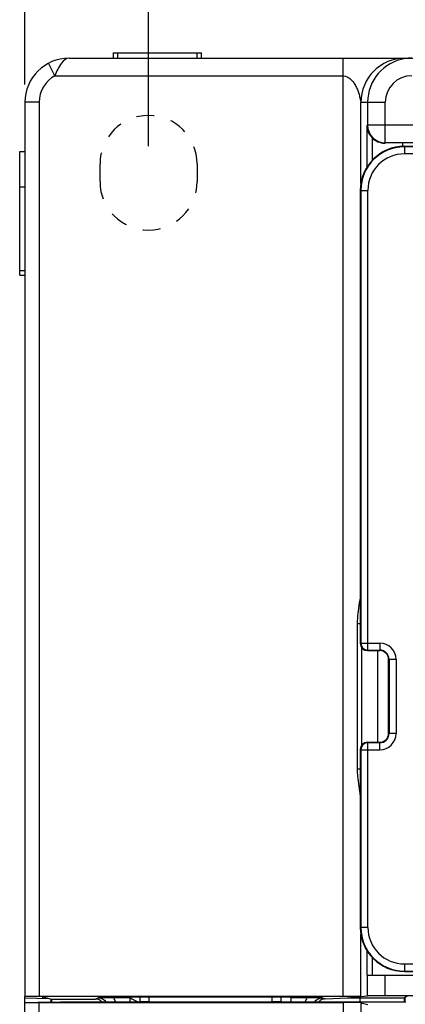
# Model space of a CAD drawing. Header units: millimetres. Extents: x 88 to 1193, y 471 to 1243.
# Tile 29 of 47: x 214 to 236, y 1105 to 1160. Entities that reach past the tile are written whole.
import ezdxf

# ---------------------------------------------------------------- set-up
doc = ezdxf.new("R2010")
doc.units = ezdxf.units.MM
doc.header["$LTSCALE"] = 20
doc.header["$PDMODE"] = 3
doc.header["$PDSIZE"] = 0.3
doc.linetypes.add('DASHED', pattern=[0.2, 0.1, -0.1])
doc.layers.get('0').update_dxf_attribs({"linetype": 'CONTINUOUS'})
doc.layers.get('Defpoints').update_dxf_attribs({"linetype": 'CONTINUOUS'})
for name, color, linetype in [('03_ALL_AXES', 7, 'CONTINUOUS'), ('07_ALL_FEATURES', 7, 'CONTINUOUS'), ('7_ALL_FEATURES', 7, 'CONTINUOUS'), ('DASHED', 4, 'DASHED'), ('DIM', 6, 'CONTINUOUS')]:
    doc.layers.add(name, color=color, linetype=linetype)
doc.styles.get("Standard").update_dxf_attribs({"font": 'arial.ttf'})
doc.dimstyles.get("Standard").update_dxf_attribs({"dimtxt": 6, "dimasz": 4, "dimexe": 1, "dimexo": 1, "dimgap": 0.09, "dimtad": 1, "dimdec": 1, "dimzin": 0, "dimdsep": 46, "dimtxsty": 'Standard', "dimblk": '_FILLED', "dimcen": 0.09, "dimclrd": 256, "dimclre": 256, "dimadec": 0, "dimazin": 0, "dimtp": 0.1, "dimtm": 0.1, "dimtfac": 1, "dimtdec": 1, "dimtmove": 0, "dimatfit": 3, "dimldrblk": '_FILLED', "dimfxl": 1, "dimtolj": 1, "dimtzin": 0, "dimlwe": -1, "dimarcsym": 0})

# ---------------------------------------------------------------- blocks, each defined once
blk = doc.blocks.new('_FILLED')
at = {"color": 0, "linetype": 'ByBlock'}
blk.add_solid([(0, 0), (-1, 0.167), (-1, -0.167)], dxfattribs=at)
blk = doc.blocks.new('*D3')
at = {"layer": 'Defpoints', "color": 0, "transparency": 16777216}
for p in [(294.762, 1167.027), (221.762, 1152.318), (294.762, 1152.318)]:
    blk.add_point(p, dxfattribs=at)
at = {"layer": 'DIM', "color": 7, "transparency": 16777216}
for p, q in [((221.762, 1153.318), (221.762, 1168.027)), ((294.762, 1153.318), (294.762, 1168.027))]:
    blk.add_line(p, q, dxfattribs=at)
at = {"layer": 'DIM', "color": 7, "lineweight": -2, "transparency": 16777216}
blk.add_line((225.762, 1167.027), (290.762, 1167.027), dxfattribs=at)
at = {"layer": 'DIM', "color": 7, "lineweight": -2, "transparency": 16777216, "xscale": 4, "yscale": 4, "zscale": 4, "rotation": 180}
blk.add_blockref('_FILLED', (221.762, 1167.027), dxfattribs=at)
at = {"layer": 'DIM', "color": 7, "lineweight": -2, "transparency": 16777216, "xscale": 4, "yscale": 4, "zscale": 4}
blk.add_blockref('_FILLED', (294.762, 1167.027), dxfattribs=at)
at = {"layer": 'DIM', "color": 0, "transparency": 16777216, "insert": (258.262, 1171.539), "char_height": 6, "attachment_point": 5}
blk.add_mtext('\\A1;W1', dxfattribs=at)
blk = doc.blocks.new('*D4')
at = {"layer": 'Defpoints', "color": 0, "transparency": 16777216}
for p in [(301.762, 1179.547), (301.762, 1157.124), (214.762, 1155.818)]:
    blk.add_point(p, dxfattribs=at)
at = {"layer": 'DIM', "color": 7, "transparency": 16777216}
for p, q in [((214.762, 1156.818), (214.762, 1180.547)), ((301.762, 1158.124), (301.762, 1180.547))]:
    blk.add_line(p, q, dxfattribs=at)
at = {"layer": 'DIM', "color": 7, "lineweight": -2, "transparency": 16777216}
blk.add_line((218.762, 1179.547), (297.762, 1179.547), dxfattribs=at)
at = {"layer": 'DIM', "color": 7, "lineweight": -2, "transparency": 16777216, "xscale": 4, "yscale": 4, "zscale": 4, "rotation": 180}
blk.add_blockref('_FILLED', (214.762, 1179.547), dxfattribs=at)
at = {"layer": 'DIM', "color": 7, "lineweight": -2, "transparency": 16777216, "xscale": 4, "yscale": 4, "zscale": 4}
blk.add_blockref('_FILLED', (301.762, 1179.547), dxfattribs=at)
at = {"layer": 'DIM', "color": 0, "transparency": 16777216, "insert": (258.262, 1184.047), "char_height": 6, "attachment_point": 5}
blk.add_mtext('\\A1;W', dxfattribs=at)

msp = doc.modelspace()

# ---------------------------------------------------------------- linework, layer by layer
at = {"layer": '03_ALL_AXES', "color": 0, "linetype": 'Continuous'}
msp.add_line((234.762, 1119.518), (234.762, 1124.718), dxfattribs=at)
at = {"layer": '07_ALL_FEATURES', "color": 0, "linetype": 'Continuous'}
for p, q in [((217.262, 1158.318), (299.262, 1158.318)), ((219.762, 1158.618), (219.762, 1158.318)), ((219.762, 1158.618), (224.762, 1158.618)), ((220.012, 1158.618), (220.012, 1158.318)), ((224.512, 1158.318), (224.512, 1158.618)), ((224.762, 1158.318), (224.762, 1158.618)), ((232.797, 1105.105), (232.797, 1158.318)), ((216.462, 1157.318), (216.086, 1158.024)), ((216.462, 1157.318), (232.797, 1157.318)), ((214.762, 1155.818), (214.762, 1105.099)), ((215.562, 1155.818), (214.762, 1155.818)), ((215.562, 1155.818), (215.562, 1105.105)), ((233.796, 1151.204), (233.796, 1155.818)), ((233.796, 1155.818), (235.175, 1155.818)), ((234.176, 1155.818), (234.176, 1154.51)), ((235.175, 1153.51), (235.175, 1155.818)), ((234.129, 1154.498), (234.176, 1154.51)), ((234.129, 1154.498), (234.129, 1152.119)), ((301.762, 1154.51), (234.176, 1154.51)), ((234.429, 1153.797), (234.429, 1152.513)), ((235.14, 1153.501), (235.175, 1153.51)), ((235.14, 1153.501), (235.175, 1153.501)), ((300.762, 1153.51), (235.175, 1153.51)), ((236.162, 1153.318), (236.162, 1153.501)), ((236.262, 1153.318), (299.262, 1153.318)), ((214.462, 1146.018), (214.462, 1153.018)), ((214.462, 1153.018), (214.762, 1153.018)), ((214.462, 1151.018), (214.762, 1151.018)), ((214.462, 1146.268), (214.762, 1146.268)), ((214.462, 1146.018), (214.762, 1146.018)), ((233.585, 1126.243), (233.585, 1117.994)), ((233.762, 1126.243), (233.585, 1126.243)), ((233.821, 1124.912), (233.821, 1119.325)), ((235.362, 1120.018), (235.362, 1124.218)), ((233.762, 1117.994), (233.585, 1117.994)), ((233.796, 1105.096), (233.796, 1108.633)), ((234.129, 1107.717), (234.129, 1106.318)), ((234.429, 1107.324), (234.429, 1106.318)), ((234.129, 1106.318), (301.762, 1106.318)), ((234.176, 1105.134), (234.176, 1106.318)), ((235.175, 1105.137), (235.175, 1106.318)), ((236.262, 1106.518), (299.262, 1106.518)), ((232.797, 1105.105), (215.562, 1105.105)), ((233.796, 1105.096), (234.176, 1105.134)), ((300.762, 1105.137), (235.175, 1105.137)), ((236.417, 1105.121), (236.266, 1105.021)), ((214.762, 1104.766), (214.762, 1105.098)), ((214.762, 1105.018), (216.122, 1104.995)), ((214.762, 1003.818), (214.762, 1104.766)), ((215.487, 1104.78), (216.762, 1104.806)), ((215.562, 1026.617), (215.562, 1104.758)), ((215.562, 1104.758), (232.804, 1104.758)), ((215.762, 1105.091), (215.762, 1105.001)), ((215.785, 1105.085), (216.262, 1104.957)), ((216.262, 1104.957), (216.262, 1104.795)), ((216.262, 1104.957), (218.762, 1104.957)), ((216.762, 1104.806), (221.273, 1104.806)), ((218.928, 1105.023), (218.762, 1104.957)), ((220.706, 1105.027), (219.792, 1105.027)), ((220.706, 1105.027), (220.762, 1105.072)), ((220.706, 1105.027), (220.706, 1104.806)), ((220.762, 1105.072), (229.762, 1105.072)), ((221.271, 1105.072), (221.271, 1104.806)), ((221.771, 1105.072), (221.771, 1104.801)), ((221.771, 1104.801), (228.754, 1104.801)), ((228.754, 1105.072), (228.754, 1104.801)), ((229.252, 1104.806), (236.337, 1104.806)), ((229.254, 1105.072), (229.254, 1104.806)), ((229.819, 1105.027), (229.762, 1105.072)), ((229.819, 1105.027), (229.819, 1104.806)), ((230.732, 1105.027), (229.819, 1105.027)), ((231.761, 1104.957), (231.596, 1105.023)), ((231.781, 1104.964), (233.022, 1105.018)), ((232.804, 1003.818), (232.804, 1104.758)), ((233.022, 1105.018), (233.762, 1105.092)), ((233.022, 1105.018), (233.75, 1105.018)), ((233.75, 1105.018), (233.762, 1105.021)), ((233.75, 1104.806), (233.75, 1105.018)), ((233.762, 1105.092), (233.796, 1105.096)), ((233.762, 1104.806), (233.762, 1105.021)), ((233.762, 1105.021), (236.266, 1105.021)), ((233.803, 1003.818), (233.803, 1104.749)), ((233.803, 1104.749), (234.183, 1104.654)), ((236.259, 1104.806), (236.259, 1105.021)), ((236.308, 1104.988), (236.262, 1105.018)), ((236.308, 1104.806), (236.308, 1104.988))]:
    msp.add_line(p, q, dxfattribs=at)
for centre, radius, start, end in [((217.262, 1155.818), 2.5, 90, 180), ((236.296, 1155.819), 2.5, 90.024, 180.0109), ((236.676, 1155.818), 2.5, 98.6345, 179.9971), ((236.677, 1155.811), 2.508, 90.0246, 98.6392), ((217.262, 1155.818), 1.7, 118.0725, 180), ((236.676, 1155.818), 1.5, 89.9829, 179.9822), ((235.176, 1154.51), 1, 180.0047, 269.9626), ((236.262, 1150.818), 2.5, 90, 180), ((234.862, 1124.218), 0.5, 0, 90), ((234.862, 1120.018), 0.5, 270, 0), ((236.262, 1109.018), 2.5, 180, 270), ((219.806, 994.04), 110.987, 90.00681, 90.45288), ((218.925, 1104.522), 1.004, 16.4409, 30.1984), ((222.262, 1107.318), 2.75, 235.945, 246.1132), ((231.6, 1104.522), 1.004, 149.8015, 163.5585), ((230.664, 980.267), 124.759, 89.57176, 89.96856)]:
    msp.add_arc(centre, radius, start, end, dxfattribs=at)
for centre, major_axis, ratio, start_param, end_param in [((235.14, 1154.501), (0.971, 0.243), 0.999353, -2.605699, -1.815838), ((215.562, 1105.099), (0.8, 0), 0.006981, 7.853982, 9.424778), ((235.175, 1105.134), (1, 0), 0.003491, 1.570796, 3.106686), ((216.262, 1103.692), (0, 1.3), 0.076911, 6.4854, 6.837003), ((218.762, 1104.457), (-0.464, -0.186), 0.999823, 3.533998, 4.331851), ((232.804, 1104.749), (1, 0), 0.008727, 0.034907, 1.570796)]:
    msp.add_ellipse(centre, major_axis=major_axis, ratio=ratio, start_param=start_param, end_param=end_param, dxfattribs=at)
for points, knots in [([(217.262, 1158.318), (217.09, 1158.318), (216.712, 1157.967), (216.557, 1157.57), (216.462, 1157.318)], [0, 0, 0, 0, 0.390379, 1, 1, 1, 1]), ([(232.797, 1157.318), (232.972, 1157.318), (233.22, 1157.15), (233.427, 1156.88), (233.548, 1156.657), (233.64, 1156.426), (233.699, 1156.231), (233.737, 1156.076), (233.763, 1155.971), (233.776, 1155.882), (233.793, 1155.844), (233.791, 1155.818), (233.796, 1155.818)], [0, 0, 0, 0, 0.275639, 0.41007, 0.54201, 0.672227, 0.800189, 0.86239, 0.921737, 0.973754, 0.992306, 1, 1, 1, 1]), ([(234.129, 1154.498), (234.131, 1154.437), (234.159, 1154.18), (234.291, 1153.936), (234.429, 1153.797)], [0, 0, 0, 0, 0.239337, 1, 1, 1, 1]), ([(233.763, 1127.787), (233.746, 1127.665), (233.662, 1127.154), (233.585, 1126.638), (233.585, 1126.243)], [0, 0, 0, 0, 0.238284, 1, 1, 1, 1]), ([(233.585, 1117.994), (233.585, 1117.86), (233.607, 1117.342), (233.71, 1116.833), (233.762, 1116.453)], [0, 0, 0, 0, 0.258233, 1, 1, 1, 1]), ([(233.796, 1105.112), (233.768, 1105.106), (233.665, 1105.113), (233.334, 1105.099), (233.028, 1105.105), (232.797, 1105.105)], [0, 0, 0, 0, 0.085943, 0.304963, 1, 1, 1, 1]), ([(214.762, 1104.765), (214.762, 1104.76), (214.795, 1104.769), (214.828, 1104.758), (214.908, 1104.762), (215.003, 1104.759), (215.124, 1104.759), (215.312, 1104.758), (215.46, 1104.758), (215.562, 1104.758)], [0, 0, 0, 0, 0.019343, 0.076205, 0.168694, 0.292965, 0.444417, 0.617355, 1, 1, 1, 1]), ([(221.771, 1104.801), (221.708, 1104.801), (221.592, 1104.802), (221.453, 1104.801), (221.365, 1104.804), (221.315, 1104.801), (221.293, 1104.808), (221.273, 1104.802), (221.273, 1104.806)], [0, 0, 0, 0, 0.379771, 0.703025, 0.827918, 0.921658, 0.97991, 1, 1, 1, 1]), ([(229.252, 1104.806), (229.252, 1104.802), (229.232, 1104.808), (229.21, 1104.801), (229.16, 1104.804), (229.072, 1104.801), (228.933, 1104.802), (228.817, 1104.801), (228.754, 1104.801)], [0, 0, 0, 0, 0.02009, 0.078342, 0.172082, 0.296975, 0.620229, 1, 1, 1, 1])]:
    msp.add_open_spline(points, degree=3, knots=knots, dxfattribs=at)
for points in [[(218.928, 1105.023), (219.084, 1105.023), (219.253, 1104.934), (219.341, 1104.806)], [(231.184, 1104.806), (231.272, 1104.934), (231.441, 1105.023), (231.597, 1105.023)], [(231.781, 1104.964), (231.645, 1104.963), (231.5, 1104.903), (231.404, 1104.806)]]:
    msp.add_open_spline(points, degree=3, dxfattribs=at)
at = {"layer": '7_ALL_FEATURES', "color": 0, "linetype": 'Continuous'}
for p, q in [((236.262, 1153.318), (236.262, 1152.89)), ((299.262, 1153.29), (236.262, 1153.29)), ((299.262, 1152.89), (236.262, 1152.89)), ((233.762, 1150.818), (233.762, 1125.118)), ((233.762, 1150.818), (234.19, 1150.818)), ((233.79, 1150.818), (233.79, 1125.146)), ((234.19, 1124.746), (234.19, 1150.818)), ((233.762, 1125.118), (233.79, 1125.146)), ((233.79, 1125.146), (234.862, 1125.146)), ((234.162, 1124.718), (234.19, 1124.746)), ((234.162, 1124.718), (234.862, 1124.718)), ((234.19, 1124.746), (234.862, 1124.746)), ((234.862, 1125.146), (234.862, 1124.718)), ((235.79, 1124.218), (235.362, 1124.218)), ((235.39, 1124.218), (235.39, 1120.018)), ((235.79, 1124.218), (235.79, 1120.018)), ((235.79, 1120.018), (235.362, 1120.018)), ((233.762, 1119.118), (233.762, 1109.018)), ((233.79, 1119.09), (233.762, 1119.118)), ((233.79, 1119.09), (233.79, 1109.018)), ((233.79, 1119.09), (234.862, 1119.09)), ((234.19, 1119.49), (234.162, 1119.518)), ((234.162, 1119.518), (234.862, 1119.518)), ((234.19, 1109.018), (234.19, 1119.49)), ((234.862, 1119.49), (234.19, 1119.49)), ((234.862, 1119.09), (234.862, 1119.518)), ((234.19, 1109.018), (233.762, 1109.018)), ((236.262, 1106.946), (236.262, 1106.518)), ((236.262, 1106.946), (299.262, 1106.946)), ((236.262, 1106.546), (299.262, 1106.546))]:
    msp.add_line(p, q, dxfattribs=at)
for centre, radius, start, end in [((236.262, 1150.818), 2.472, 90, 180), ((236.262, 1150.818), 2.072, 90, 180), ((234.191, 1125.147), 0.4, 180.0211, 269.9789), ((234.862, 1124.218), 0.928, 0, 90), ((234.862, 1124.218), 0.528, 0, 90), ((234.862, 1120.018), 0.928, 270, 0), ((234.862, 1120.018), 0.528, 270, 0), ((234.191, 1119.09), 0.4, 90.0211, 179.9789), ((236.262, 1109.018), 2.472, 180, 270), ((236.262, 1109.018), 2.072, 180, 270)]:
    msp.add_arc(centre, radius, start, end, dxfattribs=at)
for centre, major_axis, start_param, end_param in [((234.162, 1125.118), (0.283, 0.283), -3.926839, -2.356347), ((234.162, 1119.118), (-0.283, 0.283), -0.785246, 0.785246)]:
    msp.add_ellipse(centre, major_axis=major_axis, ratio=0.999695, start_param=start_param, end_param=end_param, dxfattribs=at)
at = {"layer": 'DASHED', "color": 0, "linetype": 'DASHED', "ltscale": 0.5}
for p, q in [((219.012, 1151.318), (219.012, 1152.318)), ((224.512, 1152.318), (224.512, 1151.318))]:
    msp.add_line(p, q, dxfattribs=at)
for centre, start, end in [((221.762, 1152.318), 0, 180), ((221.762, 1151.318), 180, 0)]:
    msp.add_arc(centre, 2.75, start, end, dxfattribs=at)

# ---------------------------------------------------------------- dimensions: what is measured, and where the dimension line sits
at = {"layer": 'DIM', "color": 0}
for base, p1, p2, text, picture, middle in [((301.762, 1179.547), (214.762, 1155.818), (301.762, 1157.124), 'W', '*D4', (258.262, 1184.047)), ((294.762, 1167.027), (221.762, 1152.318), (294.762, 1152.318), 'W1', '*D3', (258.262, 1171.539))]:
    dim = msp.add_linear_dim(base=base, p1=p1, p2=p2, text=text, dimstyle='Standard', override={"dimgap": 1.5, "dimclrd": 7, "dimclre": 7, "dimarcsym": 1}, dxfattribs=at)
    dim.commit()
    dim.dimension.update_dxf_attribs({"geometry": picture, "text_midpoint": middle})

doc.saveas('drawing.dxf')
